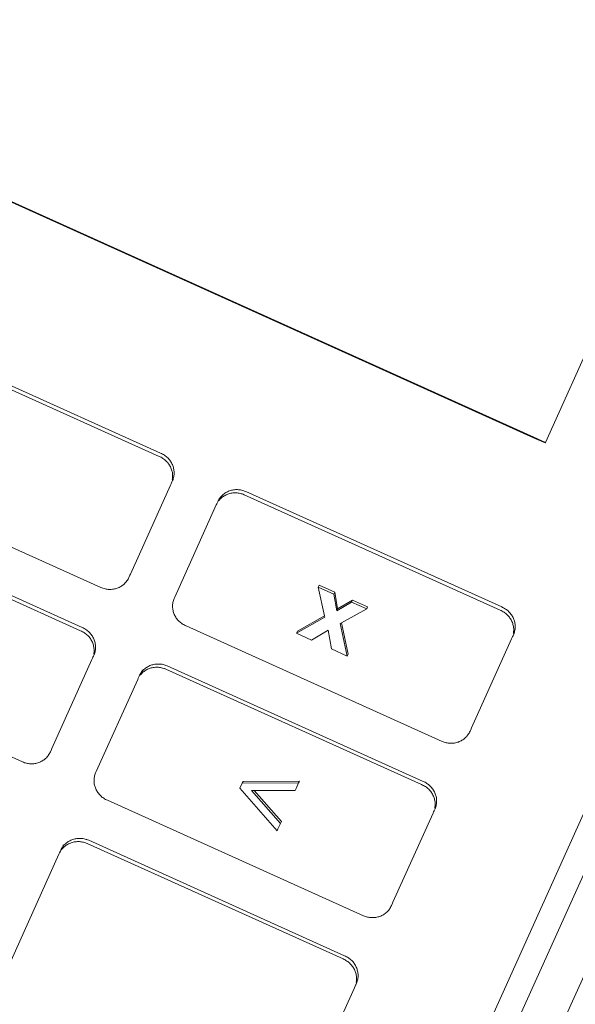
# Model space of a CAD drawing. Header units: millimetres. Extents: x 6161 to 8965, y -9035 to -5431.
# Tile 42 of 256: x 7353.36 to 7355.59, y -7971.56 to -7967.61. Entities that reach past the tile are written whole.
import ezdxf

# ---------------------------------------------------------------- set-up
doc = ezdxf.new("R2010")
doc.units = ezdxf.units.MM
doc.layers.add('2d_2_WYMIAROWA', color=8, linetype='Continuous', lineweight=18)
doc.layers.add('MEBLE PKN', color=150, linetype='Continuous', lineweight=20)

# ---------------------------------------------------------------- blocks, each defined once
blk = doc.blocks.new('WYSPA KASOWA')
at = {"layer": '2d_2_WYMIAROWA'}
for p, q in [((-318.7885, 4.9052), (-313.6444, 16.3127)), ((-315.3152, 15.0958), (-318.1486, 8.8051)), ((-318.6019, 5.972), (-314.5528, 14.9623)), ((-318.9344, 4.9888), (-314.5237, 14.7805)), ((-318.1964, 8.8237), (-323.0718, 11.0233)), ((-318.1952, 8.8263), (-323.0708, 11.0256)), ((-318.1964, 8.8237), (-323.0708, 11.0256)), ((-320.7231, 9.2119), (-319.6972, 8.749)), ((-320.7171, 9.2248), (-319.6912, 8.762)), ((-318.1497, 8.8027), (-318.1964, 8.8237)), ((-318.1486, 8.8051), (-318.1964, 8.8237)), ((-318.1486, 8.8051), (-318.1952, 8.8263)), ((-318.1486, 8.8051), (-318.1497, 8.8027)), ((-319.6972, 8.749), (-319.6933, 8.7473)), ((-319.6933, 8.7473), (-319.6894, 8.7453)), ((-319.6912, 8.762), (-319.6874, 8.7602)), ((-319.6894, 8.7453), (-319.6856, 8.7432)), ((-319.6874, 8.7602), (-319.6834, 8.7582)), ((-319.6856, 8.7432), (-319.6819, 8.7409)), ((-319.6834, 8.7582), (-319.6796, 8.7561)), ((-319.6819, 8.7409), (-319.6784, 8.7384)), ((-319.6796, 8.7561), (-319.6759, 8.7538)), ((-319.6784, 8.7384), (-319.675, 8.7358)), ((-319.6759, 8.7538), (-319.6724, 8.7514)), ((-319.675, 8.7358), (-319.6718, 8.7331)), ((-319.6724, 8.7514), (-319.669, 8.7488)), ((-319.6718, 8.7331), (-319.6687, 8.7302)), ((-319.669, 8.7488), (-319.6658, 8.746)), ((-319.6687, 8.7302), (-319.6658, 8.7272)), ((-319.6658, 8.746), (-319.6627, 8.7431)), ((-319.6658, 8.7272), (-319.663, 8.7241)), ((-319.6627, 8.7431), (-319.6598, 8.7401)), ((-319.6598, 8.7401), (-319.6571, 8.737)), ((-319.6571, 8.737), (-319.6545, 8.7338)), ((-319.6545, 8.7338), (-319.6521, 8.7304)), ((-319.6521, 8.7304), (-319.6498, 8.727)), ((-319.6498, 8.727), (-319.6477, 8.7234)), ((-319.9305, 8.2233), (-320.9563, 8.6861)), ((-319.663, 8.7241), (-319.6604, 8.7208)), ((-319.6604, 8.7208), (-319.658, 8.7175)), ((-319.658, 8.7175), (-319.6558, 8.714)), ((-319.6558, 8.714), (-319.6537, 8.7105)), ((-319.6537, 8.7105), (-319.6518, 8.7069)), ((-319.6518, 8.7069), (-319.6501, 8.7032)), ((-319.6501, 8.7032), (-319.6485, 8.6994)), ((-319.6485, 8.6994), (-319.6472, 8.6956)), ((-319.6477, 8.7234), (-319.6458, 8.7198)), ((-319.6472, 8.6956), (-319.646, 8.6917)), ((-319.646, 8.6917), (-319.645, 8.6878)), ((-319.6458, 8.7198), (-319.6441, 8.7161)), ((-319.645, 8.6878), (-319.6442, 8.6838)), ((-319.6441, 8.7161), (-319.6426, 8.7124)), ((-319.6426, 8.7124), (-319.6412, 8.7086)), ((-319.6412, 8.7086), (-319.64, 8.7047)), ((-319.64, 8.7047), (-319.6391, 8.7007)), ((-319.6391, 8.7007), (-319.6383, 8.6968)), ((-319.6383, 8.6968), (-319.6377, 8.6928)), ((-319.6377, 8.6928), (-319.6373, 8.6887)), ((-319.6373, 8.6887), (-319.6371, 8.6847)), ((-319.6457, 8.6469), (-319.6476, 8.6435)), ((-319.6432, 8.6525), (-319.6457, 8.6469)), ((-319.6437, 8.6596), (-319.6444, 8.6555)), ((-319.6444, 8.6555), (-319.6432, 8.6525)), ((-319.6442, 8.6838), (-319.6436, 8.6798)), ((-319.6433, 8.6636), (-319.6437, 8.6596)), ((-319.6436, 8.6798), (-319.6432, 8.6758)), ((-319.6431, 8.6677), (-319.6433, 8.6636)), ((-319.6432, 8.6758), (-319.643, 8.6717)), ((-319.6416, 8.6564), (-319.6432, 8.6525)), ((-319.643, 8.6717), (-319.6431, 8.6677)), ((-319.6403, 8.6604), (-319.6416, 8.6564)), ((-319.6393, 8.6644), (-319.6403, 8.6604)), ((-319.6384, 8.6684), (-319.6393, 8.6644)), ((-319.6378, 8.6725), (-319.6384, 8.6684)), ((-319.6373, 8.6766), (-319.6378, 8.6725)), ((-319.6371, 8.6806), (-319.6373, 8.6766)), ((-319.6371, 8.6847), (-319.6371, 8.6806)), ((-319.6516, 8.6339), (-319.8123, 8.277)), ((-319.6491, 8.6395), (-319.6516, 8.6339)), ((-319.6476, 8.6435), (-319.6491, 8.6395)), ((-319.4266, 8.6057), (-319.423, 8.6075)), ((-319.423, 8.6075), (-319.4192, 8.6092)), ((-319.4192, 8.6092), (-319.4155, 8.6106)), ((-319.4155, 8.6106), (-319.4116, 8.6119)), ((-319.4116, 8.6119), (-319.4077, 8.613)), ((-319.4077, 8.613), (-319.4037, 8.614)), ((-319.4037, 8.614), (-319.3997, 8.6147)), ((-319.3997, 8.6147), (-319.3956, 8.6153)), ((-319.3956, 8.6153), (-319.3915, 8.6156)), ((-319.3915, 8.6156), (-319.3873, 8.6158)), ((-319.3873, 8.6158), (-319.3832, 8.6157)), ((-319.3832, 8.6157), (-319.379, 8.6155)), ((-319.379, 8.6155), (-319.3748, 8.615)), ((-319.3748, 8.615), (-319.3706, 8.6144)), ((-319.3706, 8.6144), (-319.3664, 8.6135)), ((-319.3664, 8.6135), (-319.3623, 8.6125)), ((-319.3623, 8.6125), (-319.3581, 8.6112)), ((-319.3581, 8.6112), (-319.3549, 8.6101)), ((-319.3549, 8.6101), (-319.3498, 8.6079)), ((-319.3498, 8.6079), (-318.324, 8.1451)), ((-319.4622, 8.5671), (-319.4604, 8.5711)), ((-319.4604, 8.5711), (-319.4584, 8.5748)), ((-319.4604, 8.5711), (-319.4574, 8.5722)), ((-319.4584, 8.5748), (-319.4562, 8.5784)), ((-319.4574, 8.5722), (-319.4547, 8.5753)), ((-319.4562, 8.5784), (-319.4539, 8.5818)), ((-319.4547, 8.5753), (-319.4519, 8.5783)), ((-319.4539, 8.5818), (-319.4514, 8.5851)), ((-319.4519, 8.5783), (-319.449, 8.5811)), ((-319.4514, 8.5851), (-319.4488, 8.5882)), ((-319.449, 8.5811), (-319.4459, 8.5838)), ((-319.4488, 8.5882), (-319.446, 8.5912)), ((-319.446, 8.5912), (-319.443, 8.594)), ((-319.4459, 8.5838), (-319.4428, 8.5863)), ((-319.443, 8.594), (-319.44, 8.5967)), ((-319.4428, 8.5863), (-319.4394, 8.5886)), ((-319.44, 8.5967), (-319.4368, 8.5992)), ((-319.4394, 8.5886), (-319.436, 8.5908)), ((-319.4368, 8.5992), (-319.4335, 8.6015)), ((-319.436, 8.5908), (-319.4325, 8.5927)), ((-319.4335, 8.6015), (-319.4301, 8.6037)), ((-319.4325, 8.5927), (-319.4289, 8.5946)), ((-319.4301, 8.6037), (-319.4266, 8.6057)), ((-319.4289, 8.5946), (-319.4252, 8.5962)), ((-319.4252, 8.5962), (-319.4214, 8.5977)), ((-319.4214, 8.5977), (-319.4176, 8.599)), ((-319.4176, 8.599), (-319.4136, 8.6001)), ((-319.4136, 8.6001), (-319.4097, 8.601)), ((-319.4097, 8.601), (-319.4056, 8.6018)), ((-319.4056, 8.6018), (-319.4015, 8.6023)), ((-319.4015, 8.6023), (-319.3974, 8.6027)), ((-319.3974, 8.6027), (-319.3933, 8.6028)), ((-319.3933, 8.6028), (-319.3891, 8.6028)), ((-319.3891, 8.6028), (-319.3849, 8.6026)), ((-319.3849, 8.6026), (-319.3807, 8.6021)), ((-319.3807, 8.6021), (-319.3766, 8.6015)), ((-319.3766, 8.6015), (-319.3724, 8.6006)), ((-319.3724, 8.6006), (-319.3682, 8.5995)), ((-319.3682, 8.5995), (-319.364, 8.5983)), ((-319.364, 8.5983), (-319.3609, 8.5971)), ((-319.3609, 8.5971), (-319.3558, 8.595)), ((-319.3558, 8.595), (-318.3299, 8.1322)), ((-319.6348, 8.1843), (-319.4682, 8.5542)), ((-319.4682, 8.5542), (-319.466, 8.5587)), ((-319.466, 8.5587), (-319.4643, 8.5619)), ((-319.4643, 8.5619), (-319.4622, 8.5671)), ((-321.038, 8.5126), (-320.0121, 8.0498)), ((-321.0321, 8.5256), (-320.0062, 8.0627)), ((-319.8242, 8.2528), (-319.8265, 8.2494)), ((-319.822, 8.2564), (-319.8242, 8.2528)), ((-319.82, 8.2601), (-319.822, 8.2564)), ((-319.8182, 8.264), (-319.82, 8.2601)), ((-319.8141, 8.2731), (-319.8182, 8.264)), ((-319.8123, 8.277), (-319.8141, 8.2731)), ((-319.9264, 8.2216), (-319.9305, 8.2233)), ((-319.9223, 8.2201), (-319.9264, 8.2216)), ((-319.9182, 8.2188), (-319.9223, 8.2201)), ((-319.914, 8.2177), (-319.9182, 8.2188)), ((-319.9098, 8.2169), (-319.914, 8.2177)), ((-319.9056, 8.2162), (-319.9098, 8.2169)), ((-319.9014, 8.2158), (-319.9056, 8.2162)), ((-319.8973, 8.2155), (-319.9014, 8.2158)), ((-319.8931, 8.2155), (-319.8973, 8.2155)), ((-319.8889, 8.2156), (-319.8931, 8.2155)), ((-319.8848, 8.216), (-319.8889, 8.2156)), ((-319.8807, 8.2165), (-319.8848, 8.216)), ((-319.8767, 8.2173), (-319.8807, 8.2165)), ((-319.8727, 8.2182), (-319.8767, 8.2173)), ((-319.8688, 8.2193), (-319.8727, 8.2182)), ((-319.865, 8.2206), (-319.8688, 8.2193)), ((-319.8612, 8.2221), (-319.865, 8.2206)), ((-319.8575, 8.2237), (-319.8612, 8.2221)), ((-319.8539, 8.2255), (-319.8575, 8.2237)), ((-319.8503, 8.2275), (-319.8539, 8.2255)), ((-319.8469, 8.2297), (-319.8503, 8.2275)), ((-319.8436, 8.232), (-319.8469, 8.2297)), ((-319.8404, 8.2345), (-319.8436, 8.232)), ((-319.8374, 8.2372), (-319.8404, 8.2345)), ((-319.8344, 8.24), (-319.8374, 8.2372)), ((-319.8316, 8.243), (-319.8344, 8.24)), ((-319.829, 8.2461), (-319.8316, 8.243)), ((-319.8265, 8.2494), (-319.829, 8.2461)), ((-319.0559, 8.233), (-319.0594, 8.2252)), ((-319.0594, 8.2252), (-318.9965, 8.1969)), ((-319.034, 8.1094), (-319.0594, 8.2252)), ((-318.993, 8.2046), (-319.0559, 8.233)), ((-319.6401, 8.1708), (-319.6388, 8.1748)), ((-319.6388, 8.1748), (-319.6372, 8.1787)), ((-319.6372, 8.1787), (-319.6348, 8.1843)), ((-318.993, 8.2046), (-318.9965, 8.1969)), ((-318.9965, 8.1969), (-318.9852, 8.13)), ((-318.993, 8.2046), (-318.9816, 8.1377)), ((-318.9816, 8.1377), (-318.9222, 8.1727)), ((-318.9222, 8.1727), (-318.9257, 8.1649)), ((-318.8616, 8.1454), (-318.9222, 8.1727)), ((-319.6433, 8.1506), (-319.6431, 8.1546)), ((-319.6433, 8.1465), (-319.6433, 8.1506)), ((-319.6431, 8.1425), (-319.6433, 8.1465)), ((-319.6431, 8.1546), (-319.6427, 8.1587)), ((-319.6427, 8.1384), (-319.6431, 8.1425)), ((-319.6427, 8.1587), (-319.642, 8.1628)), ((-319.6421, 8.1344), (-319.6427, 8.1384)), ((-319.6413, 8.1305), (-319.6421, 8.1344)), ((-319.642, 8.1628), (-319.6411, 8.1668)), ((-319.6411, 8.1668), (-319.6401, 8.1708)), ((-318.9852, 8.13), (-318.9257, 8.1649)), ((-318.9816, 8.1377), (-318.9852, 8.13)), ((-318.8652, 8.1376), (-318.9664, 8.0815)), ((-318.9257, 8.1649), (-318.8652, 8.1376)), ((-318.8616, 8.1454), (-318.8652, 8.1376)), ((-318.324, 8.1451), (-318.3201, 8.1434)), ((-318.3201, 8.1434), (-318.3161, 8.1414)), ((-318.3161, 8.1414), (-318.3123, 8.1393)), ((-318.3123, 8.1393), (-318.3087, 8.137)), ((-318.3087, 8.137), (-318.3051, 8.1345)), ((-318.3051, 8.1345), (-318.3018, 8.1319)), ((-319.6403, 8.1266), (-319.6413, 8.1305)), ((-319.6392, 8.1227), (-319.6403, 8.1266)), ((-319.6378, 8.1188), (-319.6392, 8.1227)), ((-319.6363, 8.1151), (-319.6378, 8.1188)), ((-319.6345, 8.1114), (-319.6363, 8.1151)), ((-319.6326, 8.1078), (-319.6345, 8.1114)), ((-319.6305, 8.1042), (-319.6326, 8.1078)), ((-319.6283, 8.1008), (-319.6305, 8.1042)), ((-319.6259, 8.0974), (-319.6283, 8.1008)), ((-319.6233, 8.0942), (-319.6259, 8.0974)), ((-319.6205, 8.0911), (-319.6233, 8.0942)), ((-319.1465, 8.0398), (-319.0329, 8.1043)), ((-319.1429, 8.0476), (-319.034, 8.1094)), ((-319.0329, 8.1043), (-319.034, 8.1094)), ((-318.3299, 8.1322), (-318.326, 8.1304)), ((-318.326, 8.1304), (-318.3221, 8.1285)), ((-318.3221, 8.1285), (-318.3183, 8.1263)), ((-318.3183, 8.1263), (-318.3146, 8.124)), ((-318.3146, 8.124), (-318.3111, 8.1216)), ((-318.3111, 8.1216), (-318.3077, 8.119)), ((-318.3077, 8.119), (-318.3045, 8.1162)), ((-318.3045, 8.1162), (-318.3014, 8.1133)), ((-318.3018, 8.1319), (-318.2985, 8.1292)), ((-318.3014, 8.1133), (-318.2985, 8.1103)), ((-318.2985, 8.1292), (-318.2955, 8.1263)), ((-318.2985, 8.1103), (-318.2957, 8.1072)), ((-318.2957, 8.1072), (-318.2931, 8.104)), ((-318.2955, 8.1263), (-318.2925, 8.1233)), ((-318.2931, 8.104), (-318.2907, 8.1006)), ((-318.2925, 8.1233), (-318.2898, 8.1202)), ((-318.2907, 8.1006), (-318.2885, 8.0972)), ((-318.2898, 8.1202), (-318.2872, 8.1169)), ((-318.2885, 8.0972), (-318.2864, 8.0937)), ((-318.2872, 8.1169), (-318.2848, 8.1136)), ((-318.2864, 8.0937), (-318.2845, 8.09)), ((-318.2848, 8.1136), (-318.2825, 8.1101)), ((-318.2825, 8.1101), (-318.2804, 8.1066)), ((-318.2804, 8.1066), (-318.2785, 8.103)), ((-318.2785, 8.103), (-318.2768, 8.0993)), ((-318.2768, 8.0993), (-318.2753, 8.0955)), ((-318.2753, 8.0955), (-318.2739, 8.0917)), ((-320.0062, 8.0627), (-320.0023, 8.061)), ((-320.0023, 8.061), (-319.9984, 8.059)), ((-319.9984, 8.059), (-319.9946, 8.0569)), ((-319.9946, 8.0569), (-319.9909, 8.0546)), ((-319.9909, 8.0546), (-319.9874, 8.0521)), ((-319.6176, 8.0881), (-319.6205, 8.0911)), ((-319.6145, 8.0852), (-319.6176, 8.0881)), ((-319.6113, 8.0825), (-319.6145, 8.0852)), ((-319.6079, 8.0799), (-319.6113, 8.0825)), ((-319.6044, 8.0774), (-319.6079, 8.0799)), ((-319.6007, 8.0751), (-319.6044, 8.0774)), ((-319.5969, 8.073), (-319.6007, 8.0751)), ((-319.593, 8.071), (-319.5969, 8.073)), ((-319.589, 8.0692), (-319.593, 8.071)), ((-318.5632, 7.6064), (-319.589, 8.0692)), ((-318.9664, 8.0815), (-318.9711, 8.079)), ((-318.9711, 8.079), (-318.9433, 7.9481)), ((-318.9397, 7.9559), (-318.9664, 8.0815)), ((-318.2845, 8.09), (-318.2828, 8.0863)), ((-318.2828, 8.0863), (-318.2812, 8.0826)), ((-318.2812, 8.0826), (-318.2799, 8.0788)), ((-318.2799, 8.0788), (-318.2787, 8.0749)), ((-318.2787, 8.0749), (-318.2777, 8.071)), ((-318.2777, 8.071), (-318.2769, 8.067)), ((-318.2769, 8.067), (-318.2763, 8.063)), ((-318.2763, 8.063), (-318.2759, 8.0589)), ((-318.2759, 8.0589), (-318.2757, 8.0549)), ((-318.2757, 8.0549), (-318.2758, 8.0508)), ((-318.2739, 8.0917), (-318.2728, 8.0878)), ((-318.2728, 8.0878), (-318.2718, 8.0839)), ((-318.2718, 8.0839), (-318.271, 8.0799)), ((-318.2705, 8.0556), (-318.2711, 8.0516)), ((-318.271, 8.0799), (-318.2704, 8.0759)), ((-318.27, 8.0597), (-318.2705, 8.0556)), ((-318.2704, 8.0759), (-318.27, 8.0719)), ((-318.27, 8.0719), (-318.2698, 8.0678)), ((-318.2698, 8.0638), (-318.27, 8.0597)), ((-318.2698, 8.0678), (-318.2698, 8.0638)), ((-320.0121, 8.0498), (-320.0083, 8.048)), ((-320.0083, 8.048), (-320.0043, 8.0461)), ((-320.0043, 8.0461), (-320.0005, 8.0439)), ((-320.0005, 8.0439), (-319.9968, 8.0416)), ((-319.9968, 8.0416), (-319.9933, 8.0392)), ((-319.9933, 8.0392), (-319.9899, 8.0366)), ((-319.9899, 8.0366), (-319.9867, 8.0338)), ((-319.9874, 8.0521), (-319.984, 8.0495)), ((-319.9867, 8.0338), (-319.9836, 8.031)), ((-319.984, 8.0495), (-319.9808, 8.0468)), ((-319.9836, 8.031), (-319.9807, 8.028)), ((-319.9808, 8.0468), (-319.9777, 8.0439)), ((-319.9807, 8.028), (-319.978, 8.0248)), ((-319.978, 8.0248), (-319.9754, 8.0216)), ((-319.9777, 8.0439), (-319.9748, 8.0409)), ((-319.9754, 8.0216), (-319.973, 8.0182)), ((-319.9748, 8.0409), (-319.972, 8.0378)), ((-319.973, 8.0182), (-319.9707, 8.0148)), ((-319.972, 8.0378), (-319.9694, 8.0345)), ((-319.9707, 8.0148), (-319.9686, 8.0113)), ((-319.9694, 8.0345), (-319.967, 8.0312)), ((-319.967, 8.0312), (-319.9648, 8.0277)), ((-319.9648, 8.0277), (-319.9627, 8.0242)), ((-319.9627, 8.0242), (-319.9608, 8.0206)), ((-319.9608, 8.0206), (-319.9591, 8.0169)), ((-319.9591, 8.0169), (-319.9575, 8.0131)), ((-319.1429, 8.0476), (-319.1465, 8.0398)), ((-319.0861, 8.0126), (-319.1465, 8.0398)), ((-319.0201, 8.0524), (-319.0861, 8.0126)), ((-319.0066, 7.9767), (-319.0201, 8.0524)), ((-318.2843, 8.0171), (-318.445, 7.6601)), ((-318.2818, 8.0227), (-318.2843, 8.0171)), ((-318.2803, 8.0266), (-318.2818, 8.0227)), ((-318.2784, 8.03), (-318.2803, 8.0266)), ((-318.2759, 8.0356), (-318.2784, 8.03)), ((-318.2764, 8.0427), (-318.2771, 8.0386)), ((-318.2771, 8.0386), (-318.2759, 8.0356)), ((-318.276, 8.0468), (-318.2764, 8.0427)), ((-318.2758, 8.0508), (-318.276, 8.0468)), ((-318.2744, 8.0396), (-318.2759, 8.0356)), ((-318.2731, 8.0435), (-318.2744, 8.0396)), ((-318.272, 8.0475), (-318.2731, 8.0435)), ((-318.2711, 8.0516), (-318.272, 8.0475)), ((-320.2455, 7.5241), (-321.2712, 7.9868)), ((-319.9686, 8.0113), (-319.9667, 8.0077)), ((-319.9667, 8.0077), (-319.965, 8.004)), ((-319.965, 8.004), (-319.9635, 8.0002)), ((-319.9635, 8.0002), (-319.9621, 7.9964)), ((-319.9621, 7.9964), (-319.9609, 7.9925)), ((-319.9609, 7.9925), (-319.9599, 7.9886)), ((-319.9599, 7.9886), (-319.9592, 7.9846)), ((-319.9592, 7.9846), (-319.9586, 7.9806)), ((-319.9586, 7.9806), (-319.9582, 7.9766)), ((-319.9582, 7.9766), (-319.958, 7.9725)), ((-319.9575, 8.0131), (-319.9562, 8.0093)), ((-319.9562, 8.0093), (-319.955, 8.0054)), ((-319.955, 8.0054), (-319.954, 8.0015)), ((-319.954, 8.0015), (-319.9532, 7.9975)), ((-319.9532, 7.9975), (-319.9526, 7.9935)), ((-319.9523, 7.9773), (-319.9527, 7.9733)), ((-319.9526, 7.9935), (-319.9522, 7.9895)), ((-319.9521, 7.9814), (-319.9523, 7.9773)), ((-319.9522, 7.9895), (-319.952, 7.9854)), ((-319.952, 7.9854), (-319.9521, 7.9814)), ((-318.9433, 7.9481), (-319.0066, 7.9767)), ((-319.9641, 7.9403), (-319.9665, 7.9347)), ((-319.9625, 7.9442), (-319.9641, 7.9403)), ((-319.9606, 7.9476), (-319.9625, 7.9442)), ((-319.9581, 7.9532), (-319.9606, 7.9476)), ((-319.9587, 7.9603), (-319.9593, 7.9563)), ((-319.9593, 7.9563), (-319.9581, 7.9532)), ((-319.9582, 7.9644), (-319.9587, 7.9603)), ((-319.958, 7.9684), (-319.9582, 7.9644)), ((-319.9566, 7.9572), (-319.9581, 7.9532)), ((-319.958, 7.9725), (-319.958, 7.9684)), ((-319.9553, 7.9611), (-319.9566, 7.9572)), ((-319.9542, 7.9652), (-319.9553, 7.9611)), ((-319.9533, 7.9692), (-319.9542, 7.9652)), ((-319.9527, 7.9733), (-319.9533, 7.9692)), ((-318.9397, 7.9559), (-318.9433, 7.9481)), ((-319.9665, 7.9347), (-320.1272, 7.5777)), ((-319.758, 7.8948), (-319.7549, 7.8975)), ((-319.7549, 7.8975), (-319.7518, 7.9)), ((-319.7518, 7.9), (-319.7484, 7.9023)), ((-319.7484, 7.9023), (-319.745, 7.9045)), ((-319.745, 7.9045), (-319.7415, 7.9064)), ((-319.7438, 7.8953), (-319.7401, 7.897)), ((-319.7415, 7.9064), (-319.7379, 7.9083)), ((-319.7401, 7.897), (-319.7364, 7.8985)), ((-319.7379, 7.9083), (-319.7342, 7.9099)), ((-319.7364, 7.8985), (-319.7325, 7.8998)), ((-319.7342, 7.9099), (-319.7304, 7.9114)), ((-319.7325, 7.8998), (-319.7286, 7.9009)), ((-319.7304, 7.9114), (-319.7266, 7.9127)), ((-319.7286, 7.9009), (-319.7246, 7.9018)), ((-319.7266, 7.9127), (-319.7226, 7.9138)), ((-319.7246, 7.9018), (-319.7206, 7.9025)), ((-319.7226, 7.9138), (-319.7187, 7.9147)), ((-319.7206, 7.9025), (-319.7165, 7.9031)), ((-319.7187, 7.9147), (-319.7146, 7.9155)), ((-319.7165, 7.9031), (-319.7124, 7.9034)), ((-319.7146, 7.9155), (-319.7105, 7.916)), ((-319.7124, 7.9034), (-319.7082, 7.9036)), ((-319.7105, 7.916), (-319.7064, 7.9164)), ((-319.7082, 7.9036), (-319.7041, 7.9036)), ((-319.7064, 7.9164), (-319.7023, 7.9165)), ((-319.7041, 7.9036), (-319.6999, 7.9033)), ((-319.7023, 7.9165), (-319.6981, 7.9165)), ((-319.6999, 7.9033), (-319.6957, 7.9029)), ((-319.6981, 7.9165), (-319.6939, 7.9163)), ((-319.6957, 7.9029), (-319.6915, 7.9022)), ((-319.6939, 7.9163), (-319.6897, 7.9158)), ((-319.6915, 7.9022), (-319.6873, 7.9014)), ((-319.6897, 7.9158), (-319.6856, 7.9152)), ((-319.6873, 7.9014), (-319.6831, 7.9003)), ((-319.6856, 7.9152), (-319.6814, 7.9143)), ((-319.6831, 7.9003), (-319.679, 7.899)), ((-319.6814, 7.9143), (-319.6772, 7.9132)), ((-319.679, 7.899), (-319.6758, 7.8979)), ((-319.6772, 7.9132), (-319.673, 7.9119)), ((-319.6758, 7.8979), (-319.6707, 7.8958)), ((-319.673, 7.9119), (-319.6699, 7.9108)), ((-319.6699, 7.9108), (-319.6648, 7.9087)), ((-319.6648, 7.9087), (-318.6389, 7.4459)), ((-319.7831, 7.855), (-319.7809, 7.8595)), ((-319.7809, 7.8595), (-319.7793, 7.8626)), ((-319.7793, 7.8626), (-319.7772, 7.8679)), ((-319.7772, 7.8679), (-319.7753, 7.8719)), ((-319.7753, 7.8719), (-319.7733, 7.8756)), ((-319.7753, 7.8719), (-319.7723, 7.8729)), ((-319.7733, 7.8756), (-319.7712, 7.8792)), ((-319.7723, 7.8729), (-319.7697, 7.8761)), ((-319.7712, 7.8792), (-319.7688, 7.8826)), ((-319.7697, 7.8761), (-319.7669, 7.879)), ((-319.7688, 7.8826), (-319.7664, 7.8859)), ((-319.7669, 7.879), (-319.7639, 7.8819)), ((-319.7664, 7.8859), (-319.7637, 7.889)), ((-319.7637, 7.889), (-319.7653, 7.8938)), ((-319.7639, 7.8819), (-319.7609, 7.8845)), ((-319.7637, 7.889), (-319.7609, 7.892)), ((-319.7609, 7.892), (-319.758, 7.8948)), ((-319.7609, 7.8845), (-319.7577, 7.887)), ((-319.7577, 7.887), (-319.7544, 7.8894)), ((-319.7544, 7.8894), (-319.751, 7.8915)), ((-319.751, 7.8915), (-319.7475, 7.8935)), ((-319.7475, 7.8935), (-319.7438, 7.8953)), ((-319.6707, 7.8958), (-318.6448, 7.4329)), ((-319.9497, 7.4851), (-319.7831, 7.855)), ((-318.445, 7.6601), (-318.4468, 7.6562)), ((-318.4701, 7.6203), (-318.4731, 7.6177)), ((-318.4671, 7.6232), (-318.4701, 7.6203)), ((-318.4643, 7.6261), (-318.4671, 7.6232)), ((-318.4617, 7.6293), (-318.4643, 7.6261)), ((-318.4592, 7.6325), (-318.4617, 7.6293)), ((-318.4569, 7.636), (-318.4592, 7.6325)), ((-318.4547, 7.6395), (-318.4569, 7.636)), ((-318.4528, 7.6433), (-318.4547, 7.6395)), ((-318.4509, 7.6472), (-318.4528, 7.6433)), ((-318.4468, 7.6562), (-318.4509, 7.6472)), ((-318.5592, 7.6047), (-318.5632, 7.6064)), ((-318.555, 7.6032), (-318.5592, 7.6047)), ((-318.5509, 7.6019), (-318.555, 7.6032)), ((-318.5467, 7.6009), (-318.5509, 7.6019)), ((-318.5425, 7.6), (-318.5467, 7.6009)), ((-318.5383, 7.5994), (-318.5425, 7.6)), ((-318.5341, 7.5989), (-318.5383, 7.5994)), ((-318.53, 7.5987), (-318.5341, 7.5989)), ((-318.5258, 7.5986), (-318.53, 7.5987)), ((-318.5216, 7.5988), (-318.5258, 7.5986)), ((-318.5175, 7.5991), (-318.5216, 7.5988)), ((-318.5135, 7.5997), (-318.5175, 7.5991)), ((-318.5094, 7.6004), (-318.5135, 7.5997)), ((-318.5054, 7.6014), (-318.5094, 7.6004)), ((-318.5015, 7.6025), (-318.5054, 7.6014)), ((-318.4977, 7.6037), (-318.5015, 7.6025)), ((-318.4939, 7.6052), (-318.4977, 7.6037)), ((-318.4902, 7.6069), (-318.4939, 7.6052)), ((-318.4866, 7.6087), (-318.4902, 7.6069)), ((-318.4831, 7.6107), (-318.4866, 7.6087)), ((-318.4796, 7.6129), (-318.4831, 7.6107)), ((-318.4763, 7.6152), (-318.4796, 7.6129)), ((-318.4731, 7.6177), (-318.4763, 7.6152)), ((-320.1466, 7.5437), (-320.1494, 7.5408)), ((-320.1439, 7.5469), (-320.1466, 7.5437)), ((-320.1415, 7.5502), (-320.1439, 7.5469)), ((-320.1391, 7.5536), (-320.1415, 7.5502)), ((-320.137, 7.5572), (-320.1391, 7.5536)), ((-320.135, 7.5609), (-320.137, 7.5572)), ((-320.1331, 7.5648), (-320.135, 7.5609)), ((-320.129, 7.5738), (-320.1331, 7.5648)), ((-320.1272, 7.5777), (-320.129, 7.5738)), ((-320.2414, 7.5223), (-320.2455, 7.5241)), ((-320.2373, 7.5208), (-320.2414, 7.5223)), ((-320.2331, 7.5196), (-320.2373, 7.5208)), ((-320.2289, 7.5185), (-320.2331, 7.5196)), ((-320.2248, 7.5176), (-320.2289, 7.5185)), ((-320.2206, 7.517), (-320.2248, 7.5176)), ((-320.2164, 7.5165), (-320.2206, 7.517)), ((-320.2122, 7.5163), (-320.2164, 7.5165)), ((-320.208, 7.5162), (-320.2122, 7.5163)), ((-320.2039, 7.5164), (-320.208, 7.5162)), ((-320.1998, 7.5168), (-320.2039, 7.5164)), ((-320.1957, 7.5173), (-320.1998, 7.5168)), ((-320.1916, 7.518), (-320.1957, 7.5173)), ((-320.1877, 7.519), (-320.1916, 7.518)), ((-320.1837, 7.5201), (-320.1877, 7.519)), ((-320.1799, 7.5214), (-320.1837, 7.5201)), ((-320.1761, 7.5228), (-320.1799, 7.5214)), ((-320.1724, 7.5245), (-320.1761, 7.5228)), ((-320.1688, 7.5263), (-320.1724, 7.5245)), ((-320.1653, 7.5283), (-320.1688, 7.5263)), ((-320.1619, 7.5305), (-320.1653, 7.5283)), ((-320.1586, 7.5328), (-320.1619, 7.5305)), ((-320.1554, 7.5353), (-320.1586, 7.5328)), ((-320.1523, 7.538), (-320.1554, 7.5353)), ((-320.1494, 7.5408), (-320.1523, 7.538)), ((-319.9576, 7.4595), (-319.9569, 7.4635)), ((-319.9569, 7.4635), (-319.9561, 7.4676)), ((-319.9561, 7.4676), (-319.955, 7.4716)), ((-319.955, 7.4716), (-319.9537, 7.4755)), ((-319.9537, 7.4755), (-319.9522, 7.4795)), ((-319.9522, 7.4795), (-319.9497, 7.4851)), ((-319.9582, 7.4513), (-319.958, 7.4554)), ((-319.9582, 7.4473), (-319.9582, 7.4513)), ((-319.958, 7.4432), (-319.9582, 7.4473)), ((-319.958, 7.4554), (-319.9576, 7.4595)), ((-319.9576, 7.4392), (-319.958, 7.4432)), ((-319.9571, 7.4352), (-319.9576, 7.4392)), ((-319.9563, 7.4312), (-319.9571, 7.4352)), ((-319.9553, 7.4273), (-319.9563, 7.4312)), ((-319.9541, 7.4234), (-319.9553, 7.4273)), ((-319.9528, 7.4196), (-319.9541, 7.4234)), ((-319.3732, 7.4182), (-319.3641, 7.4383)), ((-319.3606, 7.446), (-319.3641, 7.4383)), ((-319.3641, 7.4383), (-319.1379, 7.4396)), ((-319.3606, 7.446), (-319.1343, 7.4473)), ((-319.1379, 7.4396), (-319.1478, 7.4175)), ((-319.1343, 7.4473), (-319.1379, 7.4396)), ((-318.6448, 7.4329), (-318.641, 7.4312)), ((-318.641, 7.4312), (-318.637, 7.4292)), ((-318.6389, 7.4459), (-318.635, 7.4441)), ((-318.637, 7.4292), (-318.6332, 7.4271)), ((-318.635, 7.4441), (-318.6311, 7.4422)), ((-318.6332, 7.4271), (-318.6295, 7.4248)), ((-318.6311, 7.4422), (-318.6273, 7.44)), ((-318.6295, 7.4248), (-318.626, 7.4223)), ((-318.6273, 7.44), (-318.6236, 7.4377)), ((-318.626, 7.4223), (-318.6226, 7.4197)), ((-318.6236, 7.4377), (-318.6201, 7.4353)), ((-318.6201, 7.4353), (-318.6167, 7.4327)), ((-318.6167, 7.4327), (-318.6135, 7.4299)), ((-318.6135, 7.4299), (-318.6104, 7.427)), ((-318.6104, 7.427), (-318.6075, 7.424)), ((-318.6075, 7.424), (-318.6047, 7.4209)), ((-319.9512, 7.4158), (-319.9528, 7.4196)), ((-319.9495, 7.4121), (-319.9512, 7.4158)), ((-319.9476, 7.4085), (-319.9495, 7.4121)), ((-319.9455, 7.405), (-319.9476, 7.4085)), ((-319.9432, 7.4016), (-319.9455, 7.405)), ((-319.9408, 7.3982), (-319.9432, 7.4016)), ((-319.9382, 7.395), (-319.9408, 7.3982)), ((-319.9355, 7.3918), (-319.9382, 7.395)), ((-319.9326, 7.3888), (-319.9355, 7.3918)), ((-319.9295, 7.386), (-319.9326, 7.3888)), ((-319.9263, 7.3832), (-319.9295, 7.386)), ((-319.9229, 7.3806), (-319.9263, 7.3832)), ((-319.2243, 7.2477), (-319.3732, 7.4182)), ((-319.3162, 7.4093), (-319.3266, 7.4092)), ((-319.3266, 7.4092), (-319.2109, 7.2775)), ((-319.1513, 7.4098), (-319.3162, 7.4093)), ((-319.2073, 7.2852), (-319.3162, 7.4093)), ((-319.1478, 7.4175), (-319.1513, 7.4098)), ((-318.6226, 7.4197), (-318.6194, 7.417)), ((-318.6194, 7.417), (-318.6163, 7.4141)), ((-318.6163, 7.4141), (-318.6134, 7.4111)), ((-318.6134, 7.4111), (-318.6107, 7.408)), ((-318.6107, 7.408), (-318.6081, 7.4047)), ((-318.6081, 7.4047), (-318.6057, 7.4014)), ((-318.6057, 7.4014), (-318.6034, 7.398)), ((-318.6047, 7.4209), (-318.6021, 7.4177)), ((-318.6034, 7.398), (-318.6013, 7.3944)), ((-318.6021, 7.4177), (-318.5997, 7.4143)), ((-318.6013, 7.3944), (-318.5994, 7.3908)), ((-318.5997, 7.4143), (-318.5975, 7.4109)), ((-318.5994, 7.3908), (-318.5977, 7.3871)), ((-318.5977, 7.3871), (-318.5962, 7.3833)), ((-318.5975, 7.4109), (-318.5954, 7.4074)), ((-318.5962, 7.3833), (-318.5948, 7.3795)), ((-318.5954, 7.4074), (-318.5935, 7.4037)), ((-318.5935, 7.4037), (-318.5918, 7.4)), ((-318.5918, 7.4), (-318.5902, 7.3963)), ((-318.5902, 7.3963), (-318.5889, 7.3925)), ((-318.5889, 7.3925), (-318.5877, 7.3886)), ((-318.5877, 7.3886), (-318.5867, 7.3846)), ((-318.5867, 7.3846), (-318.5859, 7.3807)), ((-319.9194, 7.3782), (-319.9229, 7.3806)), ((-319.9157, 7.3759), (-319.9194, 7.3782)), ((-319.9119, 7.3737), (-319.9157, 7.3759)), ((-319.9079, 7.3718), (-319.9119, 7.3737)), ((-319.9039, 7.37), (-319.9079, 7.3718)), ((-318.8782, 6.9072), (-319.9039, 7.37)), ((-318.5948, 7.3795), (-318.5936, 7.3756)), ((-318.5936, 7.3756), (-318.5927, 7.3717)), ((-318.5927, 7.3717), (-318.5919, 7.3677)), ((-318.5914, 7.3435), (-318.592, 7.3394)), ((-318.5919, 7.3677), (-318.5913, 7.3637)), ((-318.5909, 7.3475), (-318.5914, 7.3435)), ((-318.5913, 7.3637), (-318.5909, 7.3597)), ((-318.5909, 7.3597), (-318.5907, 7.3556)), ((-318.5907, 7.3516), (-318.5909, 7.3475)), ((-318.5907, 7.3556), (-318.5907, 7.3516)), ((-318.588, 7.3443), (-318.5893, 7.3403)), ((-318.5869, 7.3483), (-318.588, 7.3443)), ((-318.5861, 7.3523), (-318.5869, 7.3483)), ((-318.5854, 7.3564), (-318.5861, 7.3523)), ((-318.5859, 7.3807), (-318.5853, 7.3767)), ((-318.585, 7.3605), (-318.5854, 7.3564)), ((-318.5853, 7.3767), (-318.5849, 7.3726)), ((-318.5848, 7.3645), (-318.585, 7.3605)), ((-318.5849, 7.3726), (-318.5847, 7.3686)), ((-318.5847, 7.3686), (-318.5848, 7.3645)), ((-318.5993, 7.3178), (-318.7599, 6.9609)), ((-318.5968, 7.3234), (-318.5993, 7.3178)), ((-318.5952, 7.3274), (-318.5968, 7.3234)), ((-318.5933, 7.3308), (-318.5952, 7.3274)), ((-318.5908, 7.3364), (-318.5933, 7.3308)), ((-318.592, 7.3394), (-318.5908, 7.3364)), ((-318.5893, 7.3403), (-318.5908, 7.3364)), ((-319.2109, 7.2775), (-319.2208, 7.2554)), ((-319.2073, 7.2852), (-319.2109, 7.2775)), ((-319.2208, 7.2554), (-319.2243, 7.2477)), ((-320.0826, 7.185), (-320.0815, 7.1919)), ((-320.0826, 7.185), (-320.08, 7.1882)), ((-320.08, 7.1882), (-320.0773, 7.1913)), ((-320.0774, 7.184), (-320.0742, 7.1866)), ((-320.0773, 7.1913), (-320.0744, 7.1942)), ((-320.0744, 7.1942), (-320.0714, 7.1969)), ((-320.0742, 7.1866), (-320.071, 7.189)), ((-320.0714, 7.1969), (-320.0683, 7.1995)), ((-320.071, 7.189), (-320.0676, 7.1912)), ((-320.0683, 7.1995), (-320.0651, 7.2019)), ((-320.0676, 7.1912), (-320.0642, 7.1933)), ((-320.0651, 7.2019), (-320.0617, 7.2042)), ((-320.0642, 7.1933), (-320.0606, 7.1952)), ((-320.0617, 7.2042), (-320.0582, 7.2062)), ((-320.0606, 7.1952), (-320.0569, 7.1969)), ((-320.0582, 7.2062), (-320.0547, 7.2081)), ((-320.0569, 7.1969), (-320.0532, 7.1985)), ((-320.0547, 7.2081), (-320.051, 7.2099)), ((-320.0532, 7.1985), (-320.0494, 7.1999)), ((-320.051, 7.2099), (-320.0472, 7.2115)), ((-320.0494, 7.1999), (-320.0455, 7.2011)), ((-320.0472, 7.2115), (-320.0434, 7.2128)), ((-320.0455, 7.2011), (-320.0415, 7.2021)), ((-320.0434, 7.2128), (-320.0395, 7.214)), ((-320.0415, 7.2021), (-320.0375, 7.2029)), ((-320.0395, 7.214), (-320.0356, 7.215)), ((-320.0375, 7.2029), (-320.0335, 7.2036)), ((-320.0356, 7.215), (-320.0316, 7.2159)), ((-320.0335, 7.2036), (-320.0294, 7.204)), ((-320.0316, 7.2159), (-320.0275, 7.2165)), ((-320.0294, 7.204), (-320.0252, 7.2043)), ((-320.0275, 7.2165), (-320.0234, 7.217)), ((-320.0252, 7.2043), (-320.0211, 7.2044)), ((-320.0234, 7.217), (-320.0193, 7.2172)), ((-320.0211, 7.2044), (-320.0169, 7.2042)), ((-320.0193, 7.2172), (-320.0151, 7.2173)), ((-320.0169, 7.2042), (-320.0127, 7.2039)), ((-320.0151, 7.2173), (-320.011, 7.2172)), ((-320.0127, 7.2039), (-320.0085, 7.2033)), ((-320.011, 7.2172), (-320.0068, 7.2168)), ((-320.0085, 7.2033), (-320.0043, 7.2026)), ((-320.0068, 7.2168), (-320.0026, 7.2163)), ((-320.0043, 7.2026), (-320.0002, 7.2016)), ((-320.0026, 7.2163), (-319.9984, 7.2155)), ((-320.0002, 7.2016), (-319.996, 7.2004)), ((-319.9984, 7.2155), (-319.9942, 7.2145)), ((-319.996, 7.2004), (-319.9928, 7.1994)), ((-319.9942, 7.2145), (-319.9901, 7.2134)), ((-319.9928, 7.1994), (-319.9898, 7.1982)), ((-319.9901, 7.2134), (-319.9869, 7.2123)), ((-319.9898, 7.1982), (-319.9857, 7.1965)), ((-319.9869, 7.2123), (-319.9838, 7.2112)), ((-319.9857, 7.1965), (-318.9598, 6.7337)), ((-319.9838, 7.2112), (-319.9797, 7.2095)), ((-319.9797, 7.2095), (-318.9538, 6.7466)), ((-320.5766, 6.0932), (-320.099, 7.1536)), ((-320.099, 7.1536), (-320.096, 7.16)), ((-320.096, 7.16), (-320.0931, 7.1666)), ((-320.0931, 7.1666), (-320.0912, 7.1707)), ((-320.0912, 7.1707), (-320.0893, 7.1745)), ((-320.0912, 7.1707), (-320.0885, 7.1721)), ((-320.0893, 7.1745), (-320.0872, 7.1781)), ((-320.0885, 7.1721), (-320.0859, 7.1753)), ((-320.0872, 7.1781), (-320.085, 7.1817)), ((-320.0859, 7.1753), (-320.0832, 7.1783)), ((-320.085, 7.1817), (-320.0826, 7.185)), ((-320.0832, 7.1783), (-320.0804, 7.1812)), ((-320.0804, 7.1812), (-320.0774, 7.184)), ((-318.7617, 6.957), (-318.7659, 6.948)), ((-318.7599, 6.9609), (-318.7617, 6.957)), ((-318.8015, 6.9094), (-318.8051, 6.9076)), ((-318.798, 6.9114), (-318.8015, 6.9094)), ((-318.7946, 6.9136), (-318.798, 6.9114)), ((-318.7913, 6.916), (-318.7946, 6.9136)), ((-318.7881, 6.9184), (-318.7913, 6.916)), ((-318.785, 6.9211), (-318.7881, 6.9184)), ((-318.7821, 6.9239), (-318.785, 6.9211)), ((-318.7793, 6.9269), (-318.7821, 6.9239)), ((-318.7766, 6.93), (-318.7793, 6.9269)), ((-318.7742, 6.9333), (-318.7766, 6.93)), ((-318.7718, 6.9367), (-318.7742, 6.9333)), ((-318.7697, 6.9403), (-318.7718, 6.9367)), ((-318.7677, 6.944), (-318.7697, 6.9403)), ((-318.7659, 6.948), (-318.7677, 6.944)), ((-318.8741, 6.9055), (-318.8782, 6.9072)), ((-318.87, 6.904), (-318.8741, 6.9055)), ((-318.8658, 6.9027), (-318.87, 6.904)), ((-318.8617, 6.9016), (-318.8658, 6.9027)), ((-318.8575, 6.9008), (-318.8617, 6.9016)), ((-318.8533, 6.9001), (-318.8575, 6.9008)), ((-318.8491, 6.8997), (-318.8533, 6.9001)), ((-318.8449, 6.8994), (-318.8491, 6.8997)), ((-318.8407, 6.8994), (-318.8449, 6.8994)), ((-318.8366, 6.8995), (-318.8407, 6.8994)), ((-318.8325, 6.8999), (-318.8366, 6.8995)), ((-318.8284, 6.9004), (-318.8325, 6.8999)), ((-318.8244, 6.9012), (-318.8284, 6.9004)), ((-318.8204, 6.9021), (-318.8244, 6.9012)), ((-318.8165, 6.9032), (-318.8204, 6.9021)), ((-318.8126, 6.9045), (-318.8165, 6.9032)), ((-318.8088, 6.906), (-318.8126, 6.9045)), ((-318.8051, 6.9076), (-318.8088, 6.906)), ((-318.9598, 6.7337), (-318.9559, 6.732)), ((-318.9559, 6.732), (-318.952, 6.73)), ((-318.9538, 6.7466), (-318.95, 6.7449)), ((-318.952, 6.73), (-318.9482, 6.7278)), ((-318.95, 6.7449), (-318.946, 6.7429)), ((-318.9482, 6.7278), (-318.9445, 6.7255)), ((-318.946, 6.7429), (-318.9422, 6.7408)), ((-318.9445, 6.7255), (-318.941, 6.7231)), ((-318.9422, 6.7408), (-318.9385, 6.7385)), ((-318.941, 6.7231), (-318.9376, 6.7205)), ((-318.9385, 6.7385), (-318.935, 6.736)), ((-318.9376, 6.7205), (-318.9344, 6.7177)), ((-318.935, 6.736), (-318.9316, 6.7334)), ((-318.9344, 6.7177), (-318.9313, 6.7149)), ((-318.9316, 6.7334), (-318.9284, 6.7307)), ((-318.9313, 6.7149), (-318.9284, 6.7119)), ((-318.9284, 6.7307), (-318.9253, 6.7278)), ((-318.9284, 6.7119), (-318.9256, 6.7087)), ((-318.9253, 6.7278), (-318.9224, 6.7248)), ((-318.9224, 6.7248), (-318.9197, 6.7217)), ((-318.9197, 6.7217), (-318.9171, 6.7184)), ((-318.9171, 6.7184), (-318.9147, 6.7151)), ((-318.9147, 6.7151), (-318.9124, 6.7116)), ((-318.9256, 6.7087), (-318.923, 6.7055)), ((-318.923, 6.7055), (-318.9206, 6.7021)), ((-318.9206, 6.7021), (-318.9184, 6.6987)), ((-318.9184, 6.6987), (-318.9163, 6.6951)), ((-318.9163, 6.6951), (-318.9144, 6.6915)), ((-318.9144, 6.6915), (-318.9127, 6.6878)), ((-318.9127, 6.6878), (-318.9111, 6.6841)), ((-318.9124, 6.7116), (-318.9103, 6.7081)), ((-318.9111, 6.6841), (-318.9098, 6.6802)), ((-318.9103, 6.7081), (-318.9084, 6.7045)), ((-318.9098, 6.6802), (-318.9086, 6.6763)), ((-318.9086, 6.6763), (-318.9076, 6.6724)), ((-318.9084, 6.7045), (-318.9067, 6.7007)), ((-318.9076, 6.6724), (-318.9068, 6.6684)), ((-318.9067, 6.7007), (-318.9052, 6.697)), ((-318.9052, 6.697), (-318.9038, 6.6932)), ((-318.9038, 6.6932), (-318.9027, 6.6893)), ((-318.9027, 6.6893), (-318.9017, 6.6853)), ((-318.9017, 6.6853), (-318.9009, 6.6814)), ((-318.9009, 6.6814), (-318.9003, 6.6774)), ((-318.9003, 6.6774), (-318.8999, 6.6733)), ((-318.8999, 6.6733), (-318.8997, 6.6693)), ((-318.9058, 6.6371), (-318.9086, 6.6307)), ((-318.9063, 6.6442), (-318.907, 6.6401)), ((-318.907, 6.6401), (-318.9058, 6.6371)), ((-318.9068, 6.6684), (-318.9062, 6.6644)), ((-318.9059, 6.6482), (-318.9063, 6.6442)), ((-318.9062, 6.6644), (-318.9058, 6.6604)), ((-318.9057, 6.6523), (-318.9059, 6.6482)), ((-318.9058, 6.6604), (-318.9057, 6.6564)), ((-318.9042, 6.6411), (-318.9058, 6.6371)), ((-318.9057, 6.6564), (-318.9057, 6.6523)), ((-318.903, 6.645), (-318.9042, 6.6411)), ((-318.9019, 6.649), (-318.903, 6.645)), ((-318.901, 6.6531), (-318.9019, 6.649)), ((-318.9004, 6.6571), (-318.901, 6.6531)), ((-318.8999, 6.6612), (-318.9004, 6.6571)), ((-318.8997, 6.6652), (-318.8999, 6.6612)), ((-318.8997, 6.6693), (-318.8997, 6.6652)), ((-318.9146, 6.6177), (-319.1141, 6.1745)), ((-318.9117, 6.6242), (-318.9146, 6.6177)), ((-318.9086, 6.6307), (-318.9117, 6.6242)), ((-318.9102, 6.6281), (-318.9117, 6.6242)), ((-318.9086, 6.6307), (-318.9102, 6.6281))]:
    blk.add_line(p, q, dxfattribs=at)

msp = doc.modelspace()

# ---------------------------------------------------------------- block references
at = {"layer": 'MEBLE PKN'}
msp.add_blockref('WYSPA KASOWA', (7673.6174, -7978.1116), dxfattribs=at)

doc.saveas('drawing.dxf')
